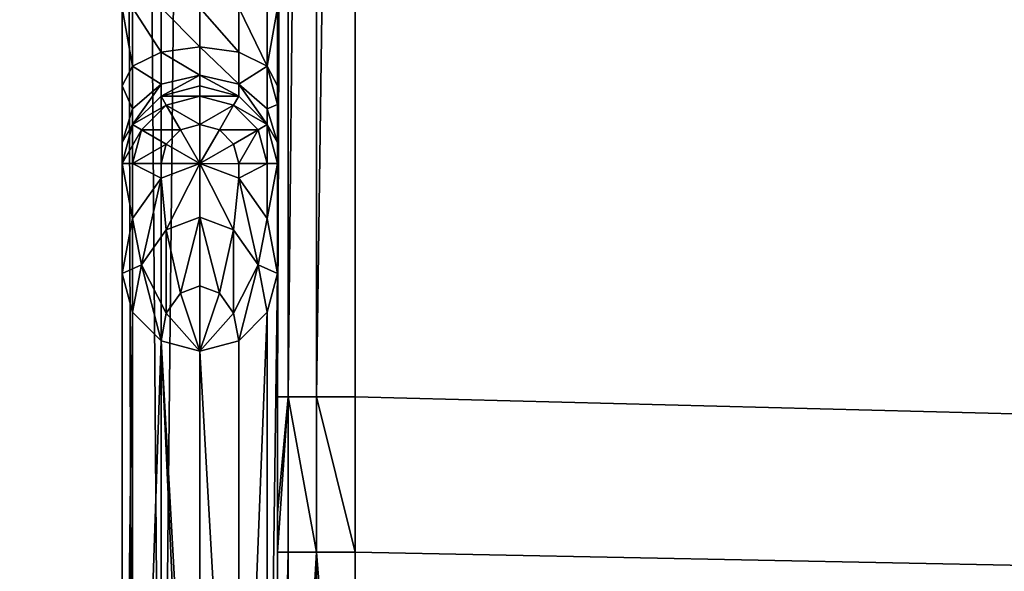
# Model space of a CAD drawing. Extents: x 0 to 1230, y 0 to 270.
# Tile 76 of 245: x 454 to 466, y 119 to 126. Entities that reach past the tile are written whole.
import ezdxf

# ---------------------------------------------------------------- set-up
doc = ezdxf.new("R2010")
doc.units = 0
doc.layers.get('0').update_dxf_attribs({"color": 13, "linetype": 'CONTINUOUS'})

# ---------------------------------------------------------------- blocks, each defined once
blk = doc.blocks.new('GROUP_22')
for p, q in [((0, 49, 1), (0, 1, 1)), ((0.134, 1, 0.5), (0.134, 49, 0.5)), ((0.5, 1, 0.134), (0.5, 49, 0.134)), ((1, 49), (1, 1)), ((2, 11.698, 3), (2, 47, 3)), ((2, 47, 3), (2, 11.198, 3)), ((2.134, 11.198, 2.5), (2.134, 47, 2.5)), ((2.5, 11.198, 2.134), (2.5, 47, 2.134)), ((3, 47, 2), (3, 11.198, 2)), ((2, 16.698, 13), (2, 11.698, 3)), ((0, 15.198, 13.268), (0, 16.198, 13)), ((0.134, 16.198, 13.5), (0.134, 15.448, 13.701)), ((0.5, 16.198, 13.866), (0.5, 15.631, 14.018)), ((1, 16.198, 14), (1, 15.698, 14.134)), ((1.5, 16.198, 13.866), (1.5, 15.631, 14.018)), ((1.866, 16.198, 13.5), (1.866, 15.448, 13.701)), ((2, 15.198, 13.268), (2, 16.198, 13)), ((0.5, 15.631, 14.018), (0.134, 15.448, 13.701)), ((1, 15.698, 14.134), (0.5, 15.631, 14.018)), ((0.5, 15.631, 14.018), (0.5, 15.216, 14.433)), ((1, 15.698, 14.134), (1.5, 15.631, 14.018)), ((1, 15.698, 14.134), (1, 15.332, 14.5)), ((1.5, 15.631, 14.018), (1.866, 15.448, 13.701)), ((1.5, 15.631, 14.018), (1.5, 15.216, 14.433)), ((0.134, 15.448, 13.701), (0, 15.198, 13.268)), ((0.134, 15.448, 13.701), (0.134, 14.899, 14.25)), ((1.866, 15.448, 13.701), (2, 15.198, 13.268)), ((1.866, 15.448, 13.701), (1.866, 14.899, 14.25)), ((0.5, 15.216, 14.433), (0.134, 14.899, 14.25)), ((1, 15.332, 14.5), (0.5, 15.216, 14.433)), ((0.5, 15.216, 14.433), (0.5, 15.064, 15)), ((1, 15.332, 14.5), (1.5, 15.216, 14.433)), ((1, 15.332, 14.5), (1, 15.198, 15)), ((1.5, 15.216, 14.433), (1.866, 14.899, 14.25)), ((1.5, 15.216, 14.433), (1.5, 15.064, 15)), ((0, 14.466, 14), (0, 15.198, 13.268)), ((0.5, 15.064, 15), (1, 15.198, 15)), ((1, 15.198, 20.586), (0.5, 15.064, 20.72)), ((1, 15.198, 15), (1, 15.198, 20.586)), ((1, 15.198, 20.586), (1, 15.064, 21.427)), ((1, 15.198, 20.586), (1.5, 15.064, 20.72)), ((1.5, 15.064, 15), (1, 15.198, 15)), ((2, 14.954, 13.512), (2, 15.198, 13.268)), ((2, 14.466, 14), (2, 15.198, 13.268)), ((0.134, 14.698, 15), (0.5, 15.064, 15)), ((0.5, 15.064, 20.72), (0.134, 14.698, 21.086)), ((0.5, 15.064, 20.72), (0.567, 14.948, 21.543)), ((0.5, 15.064, 20.72), (0.5, 15.064, 15)), ((1, 15.064, 21.427), (0.567, 14.948, 21.543)), ((1.433, 14.948, 21.543), (1, 15.064, 21.427)), ((1, 15.064, 21.427), (1, 14.698, 22.311)), ((1.5, 15.064, 20.72), (1.433, 14.948, 21.543)), ((1.5, 15.064, 20.72), (1.866, 14.698, 21.086)), ((1.866, 14.698, 15), (1.5, 15.064, 15)), ((1.5, 15.064, 15), (1.5, 15.064, 20.72)), ((0.134, 14.899, 14.25), (0, 14.466, 14)), ((0.134, 14.899, 14.25), (0.134, 14.698, 15)), ((0.567, 14.948, 21.543), (0.25, 14.631, 21.86)), ((0.567, 14.948, 21.543), (0.75, 14.631, 22.378)), ((1.433, 14.948, 21.543), (1.25, 14.631, 22.378)), ((1.75, 14.631, 21.86), (1.433, 14.948, 21.543)), ((1.866, 14.899, 14.25), (2, 14.466, 14)), ((1.866, 14.899, 14.25), (1.866, 14.698, 15)), ((2, 14.954, 13.512), (2, 9.698, 3)), ((2, 14.466, 14), (2, 14.954, 13.512)), ((0, 14.198, 15), (0.134, 14.698, 15)), ((0.134, 14.698, 21.086), (0, 14.198, 21.586)), ((0.134, 14.698, 21.086), (0.25, 14.631, 21.86)), ((0.134, 14.698, 21.086), (0.134, 14.698, 15)), ((0.25, 14.631, 21.86), (0.134, 14.198, 22.293)), ((0.25, 14.631, 21.86), (0.567, 14.448, 22.561)), ((0.75, 14.631, 22.378), (0.567, 14.448, 22.561)), ((1, 14.698, 22.311), (0.75, 14.631, 22.378)), ((0.75, 14.631, 22.378), (1, 14.198, 23)), ((1.25, 14.631, 22.378), (1, 14.698, 22.311)), ((1, 14.698, 22.311), (1, 14.198, 23)), ((1.25, 14.631, 22.378), (1, 14.198, 23)), ((1.433, 14.448, 22.561), (1.25, 14.631, 22.378)), ((1.75, 14.631, 21.86), (1.433, 14.448, 22.561)), ((1.866, 14.698, 21.086), (1.75, 14.631, 21.86)), ((1.866, 14.198, 22.293), (1.75, 14.631, 21.86)), ((1.866, 14.698, 21.086), (2, 14.198, 21.586)), ((2, 14.198, 15), (1.866, 14.698, 15)), ((1.866, 14.698, 15), (1.866, 14.698, 21.086)), ((0, 14.198, 15), (0, 14.466, 14)), ((0.567, 14.448, 22.561), (0.5, 14.198, 22.811)), ((0.567, 14.448, 22.561), (1, 14.198, 23)), ((1.433, 14.448, 22.561), (1, 14.198, 23)), ((1.5, 14.198, 22.811), (1.433, 14.448, 22.561)), ((2, 14.198, 15), (2, 14.466, 14)), ((0, 12.784, 23), (0, 14.198, 21.586)), ((0, 14.198, 15), (0, 14.198, 21.586)), ((0, 14.198, 21.586), (0.134, 14.198, 22.293)), ((0.134, 14.198, 22.293), (0.5, 14.198, 22.811)), ((0.134, 14.198, 22.293), (0.134, 13.491, 23)), ((1, 14.198, 23), (0.5, 14.009, 23)), ((0.5, 14.198, 22.811), (1, 14.198, 23)), ((0.5, 14.198, 22.811), (0.5, 14.009, 23)), ((1, 14.198, 23), (1, 13.509, 23.5)), ((1, 14.198, 23), (1.5, 14.009, 23)), ((1, 14.198, 23), (1.5, 14.198, 22.811)), ((1.5, 14.198, 22.811), (1.866, 14.198, 22.293)), ((1.5, 14.009, 23), (1.5, 14.198, 22.811)), ((1.866, 14.198, 22.293), (2, 14.198, 21.586)), ((1.866, 14.198, 22.293), (1.866, 13.491, 23)), ((2, 14.198, 21.586), (2, 14.198, 15)), ((2, 14.198, 21.586), (2, 12.784, 23)), ((0.5, 14.009, 23), (0.134, 13.491, 23)), ((0.5, 14.009, 23), (0.567, 13.345, 23.5)), ((1.5, 14.009, 23), (1.433, 13.345, 23.5)), ((1.866, 13.491, 23), (1.5, 14.009, 23)), ((0.134, 13.491, 23), (0, 12.784, 23)), ((0.134, 13.491, 23), (0.25, 12.896, 23.5)), ((0.567, 13.345, 23.5), (1, 13.509, 23.5)), ((1, 13.509, 23.5), (1, 12.625, 23.866)), ((1, 13.509, 23.5), (1.433, 13.345, 23.5)), ((1.866, 13.491, 23), (1.75, 12.896, 23.5)), ((2, 12.784, 23), (1.866, 13.491, 23)), ((0.25, 12.896, 23.5), (0.567, 13.345, 23.5)), ((0.567, 13.345, 23.5), (0.75, 12.53, 23.866)), ((1.433, 13.345, 23.5), (1.25, 12.53, 23.866)), ((1.433, 13.345, 23.5), (1.75, 12.896, 23.5)), ((0.134, 12.284, 23.5), (0.25, 12.896, 23.5)), ((0.25, 12.896, 23.5), (0.567, 12.272, 23.866)), ((1.75, 12.896, 23.5), (1.433, 12.272, 23.866)), ((1.75, 12.896, 23.5), (1.866, 12.284, 23.5)), ((0, 12.784, 23), (0, 1, 23)), ((0, 12.784, 23), (0.134, 12.284, 23.5)), ((2, 12.784, 23), (1.866, 12.284, 23.5)), ((2, 3, 23), (2, 12.784, 23)), ((0.75, 12.53, 23.866), (1, 12.625, 23.866)), ((1, 12.625, 23.866), (1, 11.784, 24)), ((1, 12.625, 23.866), (1.25, 12.53, 23.866)), ((0.567, 12.272, 23.866), (0.75, 12.53, 23.866)), ((0.75, 12.53, 23.866), (1, 11.784, 24)), ((1.25, 12.53, 23.866), (1, 11.784, 24)), ((1.25, 12.53, 23.866), (1.433, 12.272, 23.866)), ((0.134, 12.284, 23.5), (0.5, 11.918, 23.866)), ((0.134, 1, 23.5), (0.134, 12.284, 23.5)), ((0.5, 11.918, 23.866), (0.567, 12.272, 23.866)), ((0.567, 12.272, 23.866), (1, 11.784, 24)), ((1.433, 12.272, 23.866), (1, 11.784, 24)), ((1.433, 12.272, 23.866), (1.5, 11.918, 23.866)), ((1.866, 12.284, 23.5), (1.5, 11.918, 23.866)), ((1.866, 3, 23.5), (1.866, 12.284, 23.5)), ((0.5, 11.918, 23.866), (1, 11.784, 24)), ((0.5, 1, 23.866), (0.5, 11.918, 23.866)), ((1.5, 11.918, 23.866), (1, 11.784, 24)), ((1.5, 3, 23.866), (1.5, 11.918, 23.866)), ((1, 11.784, 24), (1, 3, 24)), ((1, 11.784, 24), (1, 1, 24)), ((2, 11.198, 3), (2, 11.698, 3)), ((2, 11.198, 3), (2.134, 11.198, 2.5)), ((2, 9.698, 3), (2, 11.198, 3)), ((2, 11.198, 3), (2, 9.198, 3)), ((2.134, 9.198, 2.5), (2.134, 11.198, 2.5)), ((2.134, 11.198, 2.5), (2.5, 11.198, 2.134)), ((2.5, 9.198, 2.134), (2.5, 11.198, 2.134)), ((2.5, 11.198, 2.134), (3, 11.198, 2)), ((3, 11.198, 2), (3, 9.198, 2)), ((2, 9.198, 3), (2, 9.698, 3)), ((2, 3, 3), (2, 9.198, 3)), ((2, 9.198, 3), (2.134, 9.198, 2.5)), ((2.134, 3, 2.5), (2.134, 9.198, 2.5)), ((2.134, 9.198, 2.5), (2.5, 9.198, 2.134)), ((2.5, 3, 2.134), (2.5, 9.198, 2.134)), ((2.5, 9.198, 2.134), (3, 9.198, 2)), ((3, 9.198, 2), (3, 3, 2))]:
    blk.add_line(p, q)
mesh = blk.add_polyface()
corners = [(0, 19.613, 23), (0, 18.198, 17), (0, 18.198, 21.586), (0, 19.198, 16.732), (0, 19.93, 16), (0, 49, 23), (0, 20.198, 15), (0, 12.784, 23), (0, 1, 1), (0, 1, 23), (0, 14.198, 15), (0, 14.466, 14), (0, 15.198, 13.268), (0, 49, 1), (0, 14.198, 21.586), (0, 16.198, 13), (0, 18.198, 13), (0, 19.198, 13.268), (0, 19.93, 14)]
mesh.append_faces([[corners[k] for k in face] for face in [(0, 1, 2), (7, 8, 9), (10, 7, 14)]], dxfattribs={"vtx0": -1})
mesh.append_faces([[corners[k] for k in face] for face in [(1, 0, 3), (3, 0, 4), (4, 5, 6), (8, 12, 13), (13, 6, 5)]], dxfattribs={"vtx0": -1, "vtx1": -1})
mesh.append_faces([[corners[k] for k in face] for face in [(8, 7, 10)]], dxfattribs={"vtx0": -1, "vtx1": -1, "vtx2": -1})
mesh.append_faces([[corners[k] for k in face] for face in [(4, 0, 5), (8, 10, 11), (8, 11, 12), (13, 12, 15), (13, 15, 16), (13, 16, 17), (13, 17, 18), (13, 18, 6)]], dxfattribs={"vtx0": -1, "vtx2": -1})
mesh = blk.add_polyface()
corners = [(0, 49, 1), (0.134, 1, 0.5), (0, 1, 1), (0.134, 49, 0.5)]
mesh.append_faces([[corners[k] for k in face] for face in [(0, 1, 2), (1, 0, 3)]], dxfattribs={"vtx0": -1})
mesh = blk.add_polyface()
corners = [(0.134, 49, 0.5), (0.5, 1, 0.134), (0.134, 1, 0.5), (0.5, 49, 0.134)]
mesh.append_faces([[corners[k] for k in face] for face in [(0, 1, 2), (1, 0, 3)]], dxfattribs={"vtx0": -1})
mesh = blk.add_polyface()
corners = [(1, 49), (0.5, 1, 0.134), (0.5, 49, 0.134), (1, 1)]
mesh.append_faces([[corners[k] for k in face] for face in [(0, 1, 2), (1, 0, 3)]], dxfattribs={"vtx0": -1})
mesh = blk.add_polyface()
corners = [(319, 49), (1, 1), (1, 49), (319, 1)]
mesh.append_faces([[corners[k] for k in face] for face in [(0, 1, 2), (1, 0, 3)]], dxfattribs={"vtx0": -1})
mesh = blk.add_polyface()
corners = [(2, 47, 3), (2, 16.698, 13), (2, 11.698, 3), (2, 17.198, 13), (2, 18.198, 13), (2, 19.198, 13.268), (2, 19.93, 14), (2, 20.198, 15), (2, 19.198, 16.732), (2, 18.198, 21.586), (2, 18.198, 17), (2, 19.613, 23), (2, 19.93, 16), (2, 47, 23)]
mesh.append_faces([[corners[k] for k in face] for face in [(0, 1, 2), (8, 9, 10)]], dxfattribs={"vtx0": -1})
mesh.append_faces([[corners[k] for k in face] for face in [(1, 0, 3), (3, 0, 4), (4, 0, 5), (5, 0, 6), (6, 0, 7), (9, 8, 11), (11, 12, 13), (13, 7, 0)]], dxfattribs={"vtx0": -1, "vtx1": -1})
mesh.append_faces([[corners[k] for k in face] for face in [(11, 8, 12), (13, 12, 7)]], dxfattribs={"vtx0": -1, "vtx2": -1})
mesh = blk.add_polyface()
corners = [(2.134, 47, 2.5), (2, 11.198, 3), (2.134, 11.198, 2.5), (2, 11.698, 3), (2, 47, 3)]
mesh.append_faces([[corners[k] for k in face] for face in [(0, 1, 2), (3, 0, 4)]], dxfattribs={"vtx0": -1})
mesh.append_faces([[corners[k] for k in face] for face in [(1, 0, 3)]], dxfattribs={"vtx0": -1, "vtx1": -1})
mesh = blk.add_polyface()
corners = [(2.5, 47, 2.134), (2.134, 11.198, 2.5), (2.5, 11.198, 2.134), (2.134, 47, 2.5)]
mesh.append_faces([[corners[k] for k in face] for face in [(0, 1, 2), (1, 0, 3)]], dxfattribs={"vtx0": -1})
mesh = blk.add_polyface()
corners = [(2.5, 11.198, 2.134), (3, 47, 2), (2.5, 47, 2.134), (3, 11.198, 2)]
mesh.append_faces([[corners[k] for k in face] for face in [(0, 1, 2), (1, 0, 3)]], dxfattribs={"vtx0": -1})
mesh = blk.add_polyface()
corners = [(317, 3, 2), (3, 9.198, 2), (3, 3, 2), (3, 11.198, 2), (3, 47, 2), (317, 47, 2)]
mesh.append_faces([[corners[k] for k in face] for face in [(0, 1, 2), (4, 0, 5)]], dxfattribs={"vtx0": -1})
mesh.append_faces([[corners[k] for k in face] for face in [(1, 0, 3), (3, 0, 4)]], dxfattribs={"vtx0": -1, "vtx1": -1})
mesh = blk.add_polyface()
corners = [(2, 11.198, 3), (2, 14.954, 13.512), (2, 9.698, 3), (2, 11.698, 3), (2, 15.198, 13.268), (2, 16.198, 13), (2, 16.698, 13)]
mesh.append_faces([[corners[k] for k in face] for face in [(0, 1, 2), (5, 3, 6)]], dxfattribs={"vtx0": -1})
mesh.append_faces([[corners[k] for k in face] for face in [(1, 3, 4), (4, 3, 5)]], dxfattribs={"vtx0": -1, "vtx1": -1})
mesh.append_faces([[corners[k] for k in face] for face in [(1, 0, 3)]], dxfattribs={"vtx0": -1, "vtx2": -1})
mesh = blk.add_polyface()
corners = [(0.134, 15.448, 13.701), (0, 16.198, 13), (0, 15.198, 13.268), (0.134, 16.198, 13.5)]
mesh.append_faces([[corners[k] for k in face] for face in [(0, 1, 2), (1, 0, 3)]], dxfattribs={"vtx0": -1})
mesh = blk.add_polyface()
corners = [(0.5, 15.631, 14.018), (0.134, 16.198, 13.5), (0.134, 15.448, 13.701), (0.5, 16.198, 13.866)]
mesh.append_faces([[corners[k] for k in face] for face in [(0, 1, 2), (1, 0, 3)]], dxfattribs={"vtx0": -1})
mesh = blk.add_polyface()
corners = [(1, 15.698, 14.134), (0.5, 16.198, 13.866), (0.5, 15.631, 14.018), (1, 16.198, 14)]
mesh.append_faces([[corners[k] for k in face] for face in [(0, 1, 2), (1, 0, 3)]], dxfattribs={"vtx0": -1})
mesh = blk.add_polyface()
corners = [(1.5, 15.631, 14.018), (1, 16.198, 14), (1, 15.698, 14.134), (1.5, 16.198, 13.866)]
mesh.append_faces([[corners[k] for k in face] for face in [(0, 1, 2), (1, 0, 3)]], dxfattribs={"vtx0": -1})
mesh = blk.add_polyface()
corners = [(1.866, 15.448, 13.701), (1.5, 16.198, 13.866), (1.5, 15.631, 14.018), (1.866, 16.198, 13.5)]
mesh.append_faces([[corners[k] for k in face] for face in [(0, 1, 2), (1, 0, 3)]], dxfattribs={"vtx0": -1})
mesh = blk.add_polyface()
corners = [(2, 16.198, 13), (1.866, 15.448, 13.701), (2, 15.198, 13.268), (1.866, 16.198, 13.5)]
mesh.append_faces([[corners[k] for k in face] for face in [(0, 1, 2), (1, 0, 3)]], dxfattribs={"vtx0": -1})
mesh = blk.add_polyface()
corners = [(0.5, 15.216, 14.433), (0.134, 15.448, 13.701), (0.134, 14.899, 14.25), (0.5, 15.631, 14.018)]
mesh.append_faces([[corners[k] for k in face] for face in [(0, 1, 2), (1, 0, 3)]], dxfattribs={"vtx0": -1})
mesh = blk.add_polyface()
corners = [(1, 15.332, 14.5), (0.5, 15.631, 14.018), (0.5, 15.216, 14.433), (1, 15.698, 14.134)]
mesh.append_faces([[corners[k] for k in face] for face in [(0, 1, 2), (1, 0, 3)]], dxfattribs={"vtx0": -1})
mesh = blk.add_polyface()
corners = [(1.5, 15.216, 14.433), (1, 15.698, 14.134), (1, 15.332, 14.5), (1.5, 15.631, 14.018)]
mesh.append_faces([[corners[k] for k in face] for face in [(0, 1, 2), (1, 0, 3)]], dxfattribs={"vtx0": -1})
mesh = blk.add_polyface()
corners = [(1.866, 15.448, 13.701), (1.5, 15.216, 14.433), (1.866, 14.899, 14.25), (1.5, 15.631, 14.018)]
mesh.append_faces([[corners[k] for k in face] for face in [(0, 1, 2), (1, 0, 3)]], dxfattribs={"vtx0": -1})
mesh = blk.add_polyface()
corners = [(0.134, 14.899, 14.25), (0, 15.198, 13.268), (0, 14.466, 14), (0.134, 15.448, 13.701)]
mesh.append_faces([[corners[k] for k in face] for face in [(0, 1, 2), (1, 0, 3)]], dxfattribs={"vtx0": -1})
mesh = blk.add_polyface()
corners = [(2, 14.954, 13.512), (1.866, 14.899, 14.25), (2, 14.466, 14), (1.866, 15.448, 13.701), (2, 15.198, 13.268)]
mesh.append_faces([[corners[k] for k in face] for face in [(0, 1, 2), (3, 0, 4)]], dxfattribs={"vtx0": -1})
mesh.append_faces([[corners[k] for k in face] for face in [(1, 0, 3)]], dxfattribs={"vtx0": -1, "vtx1": -1})
mesh = blk.add_polyface()
corners = [(0.134, 14.698, 15), (0.5, 15.216, 14.433), (0.134, 14.899, 14.25), (0.5, 15.064, 15)]
mesh.append_faces([[corners[k] for k in face] for face in [(0, 1, 2), (1, 0, 3)]], dxfattribs={"vtx0": -1})
mesh = blk.add_polyface()
corners = [(0.5, 15.064, 15), (1, 15.332, 14.5), (0.5, 15.216, 14.433), (1, 15.198, 15)]
mesh.append_faces([[corners[k] for k in face] for face in [(0, 1, 2), (1, 0, 3)]], dxfattribs={"vtx0": -1})
mesh = blk.add_polyface()
corners = [(1, 15.332, 14.5), (1.5, 15.064, 15), (1.5, 15.216, 14.433), (1, 15.198, 15)]
mesh.append_faces([[corners[k] for k in face] for face in [(0, 1, 2), (1, 0, 3)]], dxfattribs={"vtx0": -1})
mesh = blk.add_polyface()
corners = [(1.5, 15.216, 14.433), (1.866, 14.698, 15), (1.866, 14.899, 14.25), (1.5, 15.064, 15)]
mesh.append_faces([[corners[k] for k in face] for face in [(0, 1, 2), (1, 0, 3)]], dxfattribs={"vtx0": -1})
mesh = blk.add_polyface()
corners = [(0.5, 15.064, 20.72), (1, 15.064, 21.427), (1, 15.198, 20.586), (0.567, 14.948, 21.543)]
mesh.append_faces([[corners[k] for k in face] for face in [(0, 1, 2), (1, 0, 3)]], dxfattribs={"vtx0": -1})
mesh = blk.add_polyface()
corners = [(0.5, 15.064, 20.72), (1, 15.198, 15), (0.5, 15.064, 15), (1, 15.198, 20.586)]
mesh.append_faces([[corners[k] for k in face] for face in [(0, 1, 2), (1, 0, 3)]], dxfattribs={"vtx0": -1})
mesh = blk.add_polyface()
corners = [(1, 15.064, 21.427), (1.5, 15.064, 20.72), (1, 15.198, 20.586), (1.433, 14.948, 21.543)]
mesh.append_faces([[corners[k] for k in face] for face in [(0, 1, 2), (1, 0, 3)]], dxfattribs={"vtx0": -1})
mesh = blk.add_polyface()
corners = [(1, 15.198, 20.586), (1.5, 15.064, 15), (1, 15.198, 15), (1.5, 15.064, 20.72)]
mesh.append_faces([[corners[k] for k in face] for face in [(0, 1, 2), (1, 0, 3)]], dxfattribs={"vtx0": -1})
mesh = blk.add_polyface()
corners = [(0.134, 14.698, 21.086), (0.567, 14.948, 21.543), (0.5, 15.064, 20.72), (0.25, 14.631, 21.86)]
mesh.append_faces([[corners[k] for k in face] for face in [(0, 1, 2), (1, 0, 3)]], dxfattribs={"vtx0": -1})
mesh = blk.add_polyface()
corners = [(0.134, 14.698, 21.086), (0.5, 15.064, 15), (0.134, 14.698, 15), (0.5, 15.064, 20.72)]
mesh.append_faces([[corners[k] for k in face] for face in [(0, 1, 2), (1, 0, 3)]], dxfattribs={"vtx0": -1})
mesh = blk.add_polyface()
corners = [(0.567, 14.948, 21.543), (1, 14.698, 22.311), (1, 15.064, 21.427), (0.75, 14.631, 22.378)]
mesh.append_faces([[corners[k] for k in face] for face in [(0, 1, 2), (1, 0, 3)]], dxfattribs={"vtx0": -1})
mesh = blk.add_polyface()
corners = [(1, 14.698, 22.311), (1.433, 14.948, 21.543), (1, 15.064, 21.427), (1.25, 14.631, 22.378)]
mesh.append_faces([[corners[k] for k in face] for face in [(0, 1, 2), (1, 0, 3)]], dxfattribs={"vtx0": -1})
mesh = blk.add_polyface()
corners = [(1.433, 14.948, 21.543), (1.866, 14.698, 21.086), (1.5, 15.064, 20.72), (1.75, 14.631, 21.86)]
mesh.append_faces([[corners[k] for k in face] for face in [(0, 1, 2), (1, 0, 3)]], dxfattribs={"vtx0": -1})
mesh = blk.add_polyface()
corners = [(1.5, 15.064, 20.72), (1.866, 14.698, 15), (1.5, 15.064, 15), (1.866, 14.698, 21.086)]
mesh.append_faces([[corners[k] for k in face] for face in [(0, 1, 2), (1, 0, 3)]], dxfattribs={"vtx0": -1})
mesh = blk.add_polyface()
corners = [(0.134, 14.698, 15), (0, 14.466, 14), (0, 14.198, 15), (0.134, 14.899, 14.25)]
mesh.append_faces([[corners[k] for k in face] for face in [(0, 1, 2), (1, 0, 3)]], dxfattribs={"vtx0": -1})
mesh = blk.add_polyface()
corners = [(0.25, 14.631, 21.86), (0.75, 14.631, 22.378), (0.567, 14.948, 21.543), (0.567, 14.448, 22.561)]
mesh.append_faces([[corners[k] for k in face] for face in [(0, 1, 2), (1, 0, 3)]], dxfattribs={"vtx0": -1})
mesh = blk.add_polyface()
corners = [(1.25, 14.631, 22.378), (1.75, 14.631, 21.86), (1.433, 14.948, 21.543), (1.433, 14.448, 22.561)]
mesh.append_faces([[corners[k] for k in face] for face in [(0, 1, 2), (1, 0, 3)]], dxfattribs={"vtx0": -1})
mesh = blk.add_polyface()
corners = [(2, 14.466, 14), (1.866, 14.698, 15), (2, 14.198, 15), (1.866, 14.899, 14.25)]
mesh.append_faces([[corners[k] for k in face] for face in [(0, 1, 2), (1, 0, 3)]], dxfattribs={"vtx0": -1})
mesh = blk.add_polyface()
corners = [(2, 9.198, 3), (2, 3, 23), (2, 3, 3), (2, 12.784, 23), (2, 9.698, 3), (2, 14.198, 15), (2, 14.466, 14), (2, 14.954, 13.512), (2, 14.198, 21.586)]
mesh.append_faces([[corners[k] for k in face] for face in [(0, 1, 2), (6, 4, 7)]], dxfattribs={"vtx0": -1})
mesh.append_faces([[corners[k] for k in face] for face in [(1, 0, 3), (5, 4, 6)]], dxfattribs={"vtx0": -1, "vtx1": -1})
mesh.append_faces([[corners[k] for k in face] for face in [(3, 4, 5)]], dxfattribs={"vtx0": -1, "vtx1": -1, "vtx2": -1})
mesh.append_faces([[corners[k] for k in face] for face in [(3, 0, 4)]], dxfattribs={"vtx0": -1, "vtx2": -1})
mesh.append_faces([[corners[k] for k in face] for face in [(8, 3, 5)]], dxfattribs={"vtx1": -1})
mesh = blk.add_polyface()
corners = [(0.25, 14.631, 21.86), (0, 14.198, 21.586), (0.134, 14.198, 22.293), (0.134, 14.698, 21.086)]
mesh.append_faces([[corners[k] for k in face] for face in [(0, 1, 2), (1, 0, 3)]], dxfattribs={"vtx0": -1})
mesh = blk.add_polyface()
corners = [(0.134, 14.698, 21.086), (0, 14.198, 15), (0, 14.198, 21.586), (0.134, 14.698, 15)]
mesh.append_faces([[corners[k] for k in face] for face in [(0, 1, 2), (1, 0, 3)]], dxfattribs={"vtx0": -1})
mesh = blk.add_polyface()
corners = [(0.567, 14.448, 22.561), (0.134, 14.198, 22.293), (0.5, 14.198, 22.811), (0.25, 14.631, 21.86)]
mesh.append_faces([[corners[k] for k in face] for face in [(0, 1, 2), (1, 0, 3)]], dxfattribs={"vtx0": -1})
mesh = blk.add_polyface()
corners = [(1, 14.198, 23), (0.75, 14.631, 22.378), (0.567, 14.448, 22.561)]
mesh.append_faces([[corners[k] for k in face] for face in [(0, 1, 2)]])
mesh = blk.add_polyface()
corners = [(1, 14.198, 23), (1, 14.698, 22.311), (0.75, 14.631, 22.378)]
mesh.append_faces([[corners[k] for k in face] for face in [(0, 1, 2)]])
mesh = blk.add_polyface()
corners = [(1, 14.198, 23), (1.25, 14.631, 22.378), (1, 14.698, 22.311)]
mesh.append_faces([[corners[k] for k in face] for face in [(0, 1, 2)]])
mesh = blk.add_polyface()
corners = [(1, 14.198, 23), (1.433, 14.448, 22.561), (1.25, 14.631, 22.378)]
mesh.append_faces([[corners[k] for k in face] for face in [(0, 1, 2)]])
mesh = blk.add_polyface()
corners = [(1.75, 14.631, 21.86), (1.5, 14.198, 22.811), (1.866, 14.198, 22.293), (1.433, 14.448, 22.561)]
mesh.append_faces([[corners[k] for k in face] for face in [(0, 1, 2), (1, 0, 3)]], dxfattribs={"vtx0": -1})
mesh = blk.add_polyface()
corners = [(1.866, 14.698, 21.086), (1.866, 14.198, 22.293), (2, 14.198, 21.586), (1.75, 14.631, 21.86)]
mesh.append_faces([[corners[k] for k in face] for face in [(0, 1, 2), (1, 0, 3)]], dxfattribs={"vtx0": -1})
mesh = blk.add_polyface()
corners = [(1.866, 14.698, 15), (2, 14.198, 21.586), (2, 14.198, 15), (1.866, 14.698, 21.086)]
mesh.append_faces([[corners[k] for k in face] for face in [(0, 1, 2), (1, 0, 3)]], dxfattribs={"vtx0": -1})
mesh = blk.add_polyface()
corners = [(1, 14.198, 23), (0.567, 14.448, 22.561), (0.5, 14.198, 22.811)]
mesh.append_faces([[corners[k] for k in face] for face in [(0, 1, 2)]])
mesh = blk.add_polyface()
corners = [(1, 14.198, 23), (1.5, 14.198, 22.811), (1.433, 14.448, 22.561)]
mesh.append_faces([[corners[k] for k in face] for face in [(0, 1, 2)]])
mesh = blk.add_polyface()
corners = [(0.134, 13.491, 23), (0, 14.198, 21.586), (0, 12.784, 23), (0.134, 14.198, 22.293)]
mesh.append_faces([[corners[k] for k in face] for face in [(0, 1, 2), (1, 0, 3)]], dxfattribs={"vtx0": -1})
mesh = blk.add_polyface()
corners = [(0.5, 14.009, 23), (0.134, 14.198, 22.293), (0.134, 13.491, 23), (0.5, 14.198, 22.811)]
mesh.append_faces([[corners[k] for k in face] for face in [(0, 1, 2), (1, 0, 3)]], dxfattribs={"vtx0": -1})
mesh = blk.add_polyface()
corners = [(0.567, 13.345, 23.5), (1, 14.198, 23), (0.5, 14.009, 23), (1, 13.509, 23.5)]
mesh.append_faces([[corners[k] for k in face] for face in [(0, 1, 2), (1, 0, 3)]], dxfattribs={"vtx0": -1})
mesh = blk.add_polyface()
corners = [(1, 14.198, 23), (0.5, 14.198, 22.811), (0.5, 14.009, 23)]
mesh.append_faces([[corners[k] for k in face] for face in [(0, 1, 2)]])
mesh = blk.add_polyface()
corners = [(1.433, 13.345, 23.5), (1, 14.198, 23), (1, 13.509, 23.5), (1.5, 14.009, 23)]
mesh.append_faces([[corners[k] for k in face] for face in [(0, 1, 2), (1, 0, 3)]], dxfattribs={"vtx0": -1})
mesh = blk.add_polyface()
corners = [(1.866, 14.198, 22.293), (1.5, 14.009, 23), (1.866, 13.491, 23), (1.5, 14.198, 22.811)]
mesh.append_faces([[corners[k] for k in face] for face in [(0, 1, 2), (1, 0, 3)]], dxfattribs={"vtx0": -1})
mesh = blk.add_polyface()
corners = [(2, 14.198, 21.586), (1.866, 13.491, 23), (2, 12.784, 23), (1.866, 14.198, 22.293)]
mesh.append_faces([[corners[k] for k in face] for face in [(0, 1, 2), (1, 0, 3)]], dxfattribs={"vtx0": -1})
mesh = blk.add_polyface()
corners = [(0.25, 12.896, 23.5), (0.5, 14.009, 23), (0.134, 13.491, 23), (0.567, 13.345, 23.5)]
mesh.append_faces([[corners[k] for k in face] for face in [(0, 1, 2), (1, 0, 3)]], dxfattribs={"vtx0": -1})
mesh = blk.add_polyface()
corners = [(1.75, 12.896, 23.5), (1.5, 14.009, 23), (1.433, 13.345, 23.5), (1.866, 13.491, 23)]
mesh.append_faces([[corners[k] for k in face] for face in [(0, 1, 2), (1, 0, 3)]], dxfattribs={"vtx0": -1})
mesh = blk.add_polyface()
corners = [(0.25, 12.896, 23.5), (0, 12.784, 23), (0.134, 12.284, 23.5), (0.134, 13.491, 23)]
mesh.append_faces([[corners[k] for k in face] for face in [(0, 1, 2), (1, 0, 3)]], dxfattribs={"vtx0": -1})
mesh = blk.add_polyface()
corners = [(0.75, 12.53, 23.866), (1, 13.509, 23.5), (0.567, 13.345, 23.5), (1, 12.625, 23.866)]
mesh.append_faces([[corners[k] for k in face] for face in [(0, 1, 2), (1, 0, 3)]], dxfattribs={"vtx0": -1})
mesh = blk.add_polyface()
corners = [(1.25, 12.53, 23.866), (1, 13.509, 23.5), (1, 12.625, 23.866), (1.433, 13.345, 23.5)]
mesh.append_faces([[corners[k] for k in face] for face in [(0, 1, 2), (1, 0, 3)]], dxfattribs={"vtx0": -1})
mesh = blk.add_polyface()
corners = [(2, 12.784, 23), (1.75, 12.896, 23.5), (1.866, 12.284, 23.5), (1.866, 13.491, 23)]
mesh.append_faces([[corners[k] for k in face] for face in [(0, 1, 2), (1, 0, 3)]], dxfattribs={"vtx0": -1})
mesh = blk.add_polyface()
corners = [(0.567, 12.272, 23.866), (0.567, 13.345, 23.5), (0.25, 12.896, 23.5), (0.75, 12.53, 23.866)]
mesh.append_faces([[corners[k] for k in face] for face in [(0, 1, 2), (1, 0, 3)]], dxfattribs={"vtx0": -1})
mesh = blk.add_polyface()
corners = [(1.433, 12.272, 23.866), (1.433, 13.345, 23.5), (1.25, 12.53, 23.866), (1.75, 12.896, 23.5)]
mesh.append_faces([[corners[k] for k in face] for face in [(0, 1, 2), (1, 0, 3)]], dxfattribs={"vtx0": -1})
mesh = blk.add_polyface()
corners = [(0.5, 11.918, 23.866), (0.25, 12.896, 23.5), (0.134, 12.284, 23.5), (0.567, 12.272, 23.866)]
mesh.append_faces([[corners[k] for k in face] for face in [(0, 1, 2), (1, 0, 3)]], dxfattribs={"vtx0": -1})
mesh = blk.add_polyface()
corners = [(1.5, 11.918, 23.866), (1.75, 12.896, 23.5), (1.433, 12.272, 23.866), (1.866, 12.284, 23.5)]
mesh.append_faces([[corners[k] for k in face] for face in [(0, 1, 2), (1, 0, 3)]], dxfattribs={"vtx0": -1})
mesh = blk.add_polyface()
corners = [(0.134, 12.284, 23.5), (0, 1, 23), (0.134, 1, 23.5), (0, 12.784, 23)]
mesh.append_faces([[corners[k] for k in face] for face in [(0, 1, 2), (1, 0, 3)]], dxfattribs={"vtx0": -1})
mesh = blk.add_polyface()
corners = [(2, 12.784, 23), (1.866, 3, 23.5), (2, 3, 23), (1.866, 12.284, 23.5)]
mesh.append_faces([[corners[k] for k in face] for face in [(0, 1, 2), (1, 0, 3)]], dxfattribs={"vtx0": -1})
mesh = blk.add_polyface()
corners = [(1, 12.625, 23.866), (0.75, 12.53, 23.866), (1, 11.784, 24)]
mesh.append_faces([[corners[k] for k in face] for face in [(0, 1, 2)]])
mesh = blk.add_polyface()
corners = [(1.25, 12.53, 23.866), (1, 12.625, 23.866), (1, 11.784, 24)]
mesh.append_faces([[corners[k] for k in face] for face in [(0, 1, 2)]])
mesh = blk.add_polyface()
corners = [(1, 11.784, 24), (0.75, 12.53, 23.866), (0.567, 12.272, 23.866)]
mesh.append_faces([[corners[k] for k in face] for face in [(0, 1, 2)]])
mesh = blk.add_polyface()
corners = [(1.433, 12.272, 23.866), (1.25, 12.53, 23.866), (1, 11.784, 24)]
mesh.append_faces([[corners[k] for k in face] for face in [(0, 1, 2)]])
mesh = blk.add_polyface()
corners = [(0.5, 11.918, 23.866), (0.134, 1, 23.5), (0.5, 1, 23.866), (0.134, 12.284, 23.5)]
mesh.append_faces([[corners[k] for k in face] for face in [(0, 1, 2), (1, 0, 3)]], dxfattribs={"vtx0": -1})
mesh = blk.add_polyface()
corners = [(1, 11.784, 24), (0.567, 12.272, 23.866), (0.5, 11.918, 23.866)]
mesh.append_faces([[corners[k] for k in face] for face in [(0, 1, 2)]])
mesh = blk.add_polyface()
corners = [(1.5, 11.918, 23.866), (1.433, 12.272, 23.866), (1, 11.784, 24)]
mesh.append_faces([[corners[k] for k in face] for face in [(0, 1, 2)]])
mesh = blk.add_polyface()
corners = [(1.866, 12.284, 23.5), (1.5, 3, 23.866), (1.866, 3, 23.5), (1.5, 11.918, 23.866)]
mesh.append_faces([[corners[k] for k in face] for face in [(0, 1, 2), (1, 0, 3)]], dxfattribs={"vtx0": -1})
mesh = blk.add_polyface()
corners = [(1, 11.784, 24), (0.5, 11.918, 23.866), (1, 3, 24), (1, 1, 24), (0.5, 1, 23.866)]
mesh.append_faces([[corners[k] for k in face] for face in [(3, 1, 4)]], dxfattribs={"vtx0": -1})
mesh.append_faces([[corners[k] for k in face] for face in [(1, 3, 2)]], dxfattribs={"vtx0": -1, "vtx2": -1})
mesh.append_faces([[corners[k] for k in face] for face in [(0, 1, 2)]], dxfattribs={"vtx1": -1})
mesh = blk.add_polyface()
corners = [(1.5, 3, 23.866), (1, 11.784, 24), (1, 3, 24), (1.5, 11.918, 23.866)]
mesh.append_faces([[corners[k] for k in face] for face in [(0, 1, 2), (1, 0, 3)]], dxfattribs={"vtx0": -1})
mesh = blk.add_polyface()
corners = [(2.134, 11.198, 2.5), (2, 9.198, 3), (2.134, 9.198, 2.5), (2, 9.698, 3), (2, 11.198, 3)]
mesh.append_faces([[corners[k] for k in face] for face in [(0, 1, 2), (3, 0, 4)]], dxfattribs={"vtx0": -1})
mesh.append_faces([[corners[k] for k in face] for face in [(1, 0, 3)]], dxfattribs={"vtx0": -1, "vtx1": -1})
mesh = blk.add_polyface()
corners = [(2.5, 9.198, 2.134), (2.134, 11.198, 2.5), (2.134, 9.198, 2.5), (2.5, 11.198, 2.134)]
mesh.append_faces([[corners[k] for k in face] for face in [(0, 1, 2), (1, 0, 3)]], dxfattribs={"vtx0": -1})
mesh = blk.add_polyface()
corners = [(3, 9.198, 2), (2.5, 11.198, 2.134), (2.5, 9.198, 2.134), (3, 11.198, 2)]
mesh.append_faces([[corners[k] for k in face] for face in [(0, 1, 2), (1, 0, 3)]], dxfattribs={"vtx0": -1})
mesh = blk.add_polyface()
corners = [(2.134, 9.198, 2.5), (2, 3, 3), (2.134, 3, 2.5), (2, 9.198, 3)]
mesh.append_faces([[corners[k] for k in face] for face in [(0, 1, 2), (1, 0, 3)]], dxfattribs={"vtx0": -1})
mesh = blk.add_polyface()
corners = [(2.5, 9.198, 2.134), (2.134, 3, 2.5), (2.5, 3, 2.134), (2.134, 9.198, 2.5)]
mesh.append_faces([[corners[k] for k in face] for face in [(0, 1, 2), (1, 0, 3)]], dxfattribs={"vtx0": -1})
mesh = blk.add_polyface()
corners = [(3, 3, 2), (2.5, 9.198, 2.134), (2.5, 3, 2.134), (3, 9.198, 2)]
mesh.append_faces([[corners[k] for k in face] for face in [(0, 1, 2), (1, 0, 3)]], dxfattribs={"vtx0": -1})
blk = doc.blocks.new('GROUP_24')
blk.add_blockref('GROUP_22', (1.353, 0))
blk = doc.blocks.new('GROUP_15')
mesh = blk.add_polyface()
corners = [(1079, 1, 50), (1, 49, 50), (1, 1, 50), (1079, 49, 50)]
mesh.append_faces([[corners[k] for k in face] for face in [(0, 1, 2), (1, 0, 3)]], dxfattribs={"vtx0": -1})
mesh = blk.add_polyface()
corners = [(1079, 49), (1, 1), (1, 49), (1079, 1)]
mesh.append_faces([[corners[k] for k in face] for face in [(0, 1, 2), (1, 0, 3)]], dxfattribs={"vtx0": -1})
blk = doc.blocks.new('GROUP_25')
for name, p in [('GROUP_24', (453.762, 110.012, 854.04)), ('GROUP_15', (75.115, 109.512, 154.04))]:
    blk.add_blockref(name, p)

msp = doc.modelspace()

# ---------------------------------------------------------------- block references
msp.add_blockref('GROUP_25', (0, 0))

doc.saveas('drawing.dxf')
